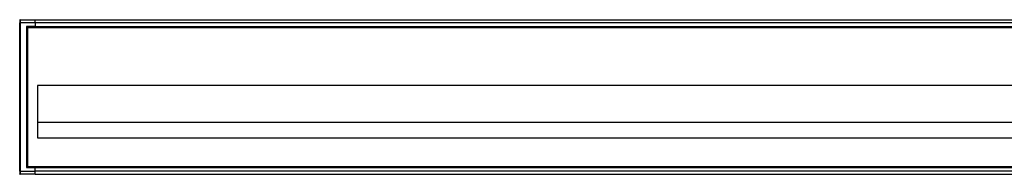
# Model space of a CAD drawing. Header units: millimetres. Extents: x -417 to 2052, y 446 to 879.
# Tile 9 of 21: x 95 to 414, y 829 to 879. Entities that reach past the tile are written whole.
import ezdxf

# ---------------------------------------------------------------- set-up
doc = ezdxf.new("R2010")
doc.units = ezdxf.units.MM

# ---------------------------------------------------------------- blocks, each defined once
blk = doc.blocks.new('Drawing View1')
at = {"color": 7, "linetype": 'Continuous', "lineweight": 25}
for p, q in [((-500, 29), (-500, 28.8)), ((-499.8, 29), (-500, 29)), ((-500, 28.8), (-500, 28)), ((-499.8, 29), (-499.8, 28)), ((-499.8, 29), (-495, 29)), ((-495, 29), (-5, 29)), ((-500, -20), (-500, 28)), ((-499.8, 28), (-500, 28)), ((-499.8, 28), (-499.8, -20)), ((-495, 28), (-499.8, 28)), ((-497.6, 26.6), (-497.8, 26.8)), ((-495, 26.8), (-497.8, 26.8)), ((-497.8, 26.8), (-497.8, -18.8)), ((-495, 26.6), (-497.6, 26.6)), ((-497.6, 26.6), (-497.6, -18.6)), ((-497.5, 26.5), (-497.6, 26.6)), ((-497.5, 26.5), (-497.5, -18.5)), ((-497.5, 26.5), (-2.5, 26.5)), ((-495, 28), (-495, 26.8)), ((-5, 28), (-495, 28)), ((-495, 26.8), (-250, 26.8)), ((-495, 26.6), (-5, 26.6)), ((-250, 26.8), (-5, 26.8)), ((-494.25, 7.7), (-494.25, -9.2)), ((-5.75, 7.7), (-494.25, 7.7)), ((-5.75, -4.2), (-494.25, -4.2)), ((-494.25, -9.2), (-5.75, -9.2)), ((-497.6, -18.6), (-497.8, -18.8)), ((-497.8, -18.8), (-495, -18.8)), ((-497.5, -18.5), (-497.6, -18.6)), ((-497.6, -18.6), (-495, -18.6)), ((-497.5, -18.5), (-2.5, -18.5)), ((-495, -18.6), (-5, -18.6)), ((-495, -20), (-495, -18.8)), ((-495, -18.8), (-250, -18.8)), ((-250, -18.8), (-5, -18.8)), ((-500, -20), (-499.8, -20)), ((-500, -20), (-500, -20.8)), ((-500, -21), (-500, -20.8)), ((-499.8, -21), (-500, -21)), ((-499.8, -20), (-495, -20)), ((-499.8, -20), (-499.8, -21)), ((-495, -21), (-499.8, -21)), ((-5, -20), (-495, -20)), ((-495, -21), (-5, -21))]:
    blk.add_line(p, q, dxfattribs=at)
for centre, start, end in [((-499.8, 28.8), 90, 180), ((-499.8, -20.8), 180, 270)]:
    blk.add_arc(centre, 0.2, start, end, dxfattribs=at)
for points in [[(-495, 28), (-495, 28.26), (-495, 28.52), (-495, 28.89), (-495, 29), (-495, 29)], [(-495, 26.8), (-495, 26.75), (-495, 26.7), (-495, 26.62), (-495, 26.6), (-495, 26.6)], [(-495, -18.8), (-495, -18.75), (-495, -18.7), (-495, -18.62), (-495, -18.6), (-495, -18.6)], [(-495, -21), (-495, -21), (-495, -20.89), (-495, -20.52), (-495, -20.26), (-495, -20)]]:
    blk.add_open_spline(points, degree=3, knots=[0, 0, 0, 0, 0.5, 0.5, 1, 1, 1, 1], dxfattribs=at)

msp = doc.modelspace()

# ---------------------------------------------------------------- block references
at = {"color": 7, "linetype": 'Continuous', "lineweight": 25}
msp.add_blockref('Drawing View1', (595.47, 850.43), dxfattribs=at)

doc.saveas('drawing.dxf')
